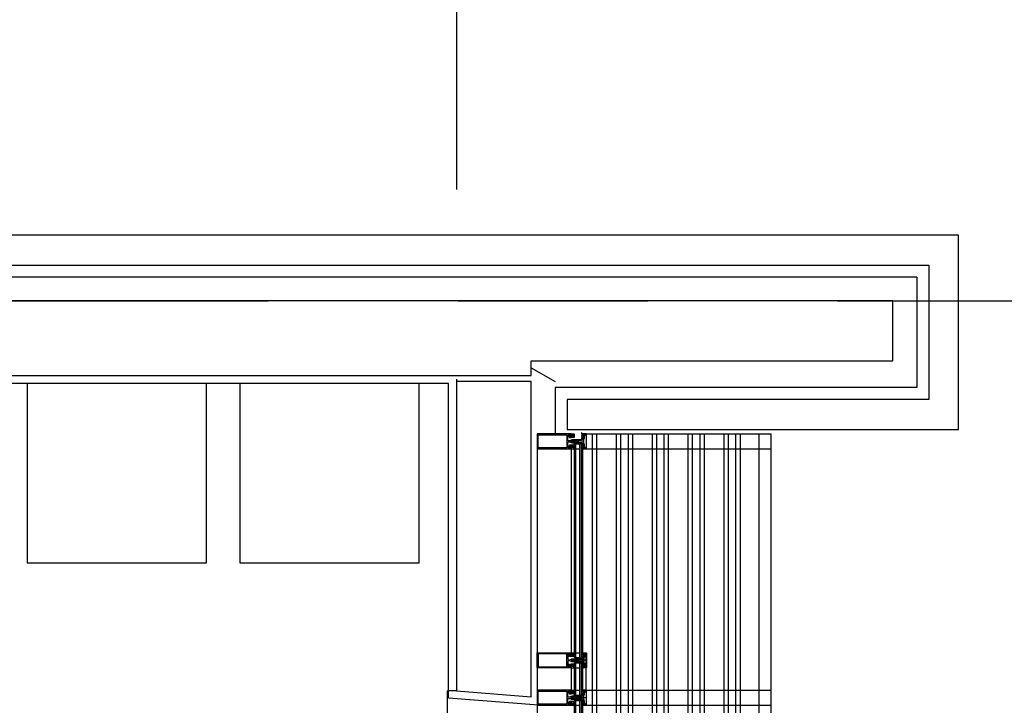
# Model space of a CAD drawing. Header units: millimetres. Extents: x -3528 to 122235, y -25886 to 25397.
# Tile 19 of 22: x 112664 to 115958, y -5913 to -3619. Entities that reach past the tile are written whole.
import ezdxf

# ---------------------------------------------------------------- set-up
doc = ezdxf.new("R2010")
doc.units = ezdxf.units.MM
doc.header["$LTSCALE"] = 100
doc.header["$MEASUREMENT"] = 0
doc.linetypes.add('CENTER', pattern=[50.8, 31.75, -6.35, 6.35, -6.35])
doc.layers.get('0').update_dxf_attribs({"linetype": 'CONTINUOUS'})
for name, color, linetype in [('AL21----_BUITENWAND', 3, 'CONTINUOUS'), ('AL31----_BUITENKOZIJN', 1, 'CONTINUOUS'), ('AL42----_TEGELWERK', 8, 'CONTINUOUS'), ('AL67----_ZONWERING', 2, 'CONTINUOUS'), ('AL72----_GEBRUIKERSVOORZIENINGEN', 1, 'CONTINUOUS'), ('BL$7----_STRAMIEN', 8, 'CONTINUOUS')]:
    doc.layers.add(name, color=color, linetype=linetype)
doc.styles.get("Standard").update_dxf_attribs({"font": 'arial.ttf'})

# ---------------------------------------------------------------- blocks, each defined once
blk = doc.blocks.new('204507')
at = {"color": 0, "linetype": 'ByBlock', "lineweight": -2}
blk.add_lwpolyline([(0, 0.15), (0, 9.6), (-0.2, 9.8), (-1.49, 9.8), (-1.96, 9.69), (-4.07, 8.75), (-4.5, 8.8), (-4.59, 8.96), (-3.96, 9.52), (-3.46, 9.68), (-2.7, 9.87), (-2.18, 9.97), (-1.17, 10.08), (-0.67, 10.09), (-0.07, 10.67), (-0.08, 10.81), (-0.63, 10.99), (-1.28, 10.98), (-1.8, 10.95), (-2.32, 10.89), (-4.11, 10.49), (-4.8, 10.24), (-6.58, 10.06), (-7.04, 10.85), (-7.35, 11), (-7.56, 10.85), (-8.04, 10.02), (-8.46, 9.81), (-8.75, 10.02), (-9.24, 10.85), (-9.56, 11), (-9.77, 10.83), (-10.24, 10.02), (-10.68, 9.81), (-10.97, 10.02), (-11.45, 10.85), (-11.76, 11), (-11.97, 10.85), (-12.4, 10.11), (-12.4, 0.15), (-10.4, 0.15), (-9.84, 0.3), (-9.58, 0.2), (-9.5, 0), (-9.5, -1.6), (-10.3, -1.6), (-10.3, -1.9), (-8.87, -3.33), (-8.27, -3.6), (-4.12, -3.6), (-3.51, -3.31), (-2.1, -1.9), (-2.1, -1.600001), (-2.9, -1.600001), (-2.9, 0), (-2.77, 0.25), (-2.56, 0.3), (-2, 0.15), (0, 0.15), (0, 9.6), (-0.2, 9.8), (-1.49, 9.8), (-1.96, 9.69), (-4.07, 8.75), (-4.5, 8.8), (-4.59, 8.96), (-3.96, 9.52), (-3.46, 9.68), (-2.7, 9.87), (-2.18, 9.97), (-1.17, 10.08), (-0.67, 10.09), (-0.07, 10.67), (-0.08, 10.81), (-0.63, 10.99), (-1.28, 10.98), (-1.8, 10.95), (-2.32, 10.89), (-4.11, 10.49), (-4.8, 10.24), (-6.58, 10.06), (-7.04, 10.85), (-7.35, 11), (-7.56, 10.85), (-8.04, 10.02), (-8.46, 9.81), (-8.75, 10.02), (-9.24, 10.85), (-9.56, 11), (-9.77, 10.83), (-10.24, 10.02), (-10.68, 9.81), (-10.97, 10.02), (-11.45, 10.85), (-11.76, 11), (-11.97, 10.85), (-12.4, 10.11), (-12.4, 0.15), (-10.4, 0.15), (-9.84, 0.3), (-9.58, 0.2), (-9.5, 0), (-9.5, -1.6), (-10.3, -1.6), (-10.3, -1.9), (-8.87, -3.33), (-8.27, -3.6), (-4.12, -3.6), (-3.51, -3.31), (-2.1, -1.9), (-2.1, -1.600001), (-2.9, -1.600001), (-2.9, 0), (-2.77, 0.25), (-2.56, 0.3), (-2, 0.15), (0, 0.15)], dxfattribs=at)
for points in [[(-8.45, 3.599999), (-8.45, 6.3), (-7.45, 7.3), (-4.95, 7.3), (-3.95, 6.3), (-3.95, 3.599999), (-4.54, 2.19), (-5.95, 1.6), (-6.45, 1.6), (-7.86, 2.19)], [(-4.2, -0.500001), (-4.2, -2.180001), (-4.67, -2.6), (-7.73, -2.6), (-4.67, -2.6), (-7.73, -2.6), (-8.2, -2.180001), (-8.2, -0.500001), (-8.2, -2.180001), (-8.2, -0.500001), (-7.73, 0), (-4.7, 0)]]:
    blk.add_lwpolyline(points, close=True, dxfattribs=at)
at = {"color": 0, "linetype": 'ByBlock', "lineweight": -2, "flags": 3}
blk.add_attdef('GRUPPE', (0, 0), '', height=1, dxfattribs=at)
blk = doc.blocks.new('204772')
at = {"color": 0, "linetype": 'ByBlock', "lineweight": -2}
for points in [[(0.3, 0.3), (0.29, -1.63), (-0.04, -1.87), (-0.6, -1.72), (-4.88, -1.72), (-5.34, -2.22), (-5.36, -3.57), (-6.35, -4.71), (-6.85, -4.87), (-8.62, -5.22), (-9.12, -5.26), (-9.52, -5.45), (-9.69, -5.87), (-9.61, -6.12), (-9.49, -6.17), (-9.1, -6.16), (-8.37, -6.16), (-7.64, -6.08), (-6.93, -5.94), (-6.23, -5.73), (-5.55, -5.45), (-4.9, -5.12), (-4.28, -4.72), (-3.7, -4.27), (-2.68, -3.63), (-1.5, -4.52), (-1.12, -5.92), (-1.01, -6.07), (-0.84, -6.12), (-0.62, -6.03), (-0.58, -5.98), (-0.03, -5.03), (0, -4.99), (0.16, -4.92), (0.32, -4.98), (0.36, -5.03), (0.93, -6), (0.97, -6.05), (1.15, -6.12), (1.38, -6.03), (1.42, -5.98), (1.97, -5.03), (2, -4.99), (2.16, -4.92), (2.32, -4.98), (2.36, -5.03), (2.93, -6), (2.97, -6.05), (3.15, -6.12), (3.38, -6.03), (3.42, -5.98), (3.97, -5.03), (4, -4.99), (4.16, -4.92), (4.32, -4.98), (4.36, -5.03), (4.93, -6), (4.97, -6.05), (5.16, -6.12), (5.34, -6.07), (5.45, -5.92), (5.83, -4.52), (7.01, -3.63), (8.03, -4.27), (8.61, -4.72), (9.22, -5.12), (9.75, -5.38), (10.73, -5.73), (11.75, -5.98), (12.27, -6.06), (12.79, -6.11), (13.43, -6.16), (13.82, -6.17), (13.94, -6.12), (14.02, -5.87), (13.85, -5.45), (12.14, -5.04), (10.33, -4.52), (10.19, -4.41), (10.15, -4.37), (10.1, -4.33), (9.67, -3.39), (9.66, -1.99), (9.36, -1.7), (7.2, -1.72), (6.64, -1.87), (6.4, -1.8), (6.3, -1.57), (6.3, 0.3), (7.1, 0.3), (7.1, 0.6), (5.69, 1.51), (5, 1.8), (1.53, 1.8), (0.93, 1.53), (-0.5, 0.6), (-0.5, 0.3)], [(2.07, -1.8), (4.5, -1.8), (5, -1.3), (4.99, 0.38), (4.53, 0.8), (2.07, 0.8), (1.61, 0.38), (1.6, -1.3)]]:
    blk.add_lwpolyline(points, close=True, dxfattribs=at)
at = {"color": 0, "linetype": 'ByBlock', "lineweight": -2, "flags": 3}
blk.add_attdef('GRUPPE', (0, 0), '', height=1, dxfattribs=at)
blk = doc.blocks.new('204602')
at = {"color": 0, "linetype": 'ByBlock', "lineweight": -2}
for points in [[(3, 1.8), (3, 16.05), (2.69, 16.88), (1.67, 17.3), (0.87, 16.94), (0.5, 15.91), (0.91, 15.12), (1.36, 14.83), (1.5, 14.53), (1.5, 10.72), (1.21, 10.09), (-1.3, 7.59), (-2.7, 7.59), (-5.21, 10.09), (-5.5, 10.72), (-5.5, 14.53), (-5.36, 14.83), (-4.91, 15.12), (-4.5, 15.91), (-4.86, 16.94), (-5.68, 17.3), (-6.69, 16.88), (-7, 16.05), (-7, 1.8), (-5.06, 1.8), (-4.06, 1.3), (-3.71, 0.3), (-3.76, -0.83), (-3.83, -2.89), (-3.84, -4.46), (-4.02, -4.7), (-3.84, -4.94), (-3.82, -6.44), (-3.74, -8.19), (-3.68, -8.91), (-3.42, -9.54), (-2.63, -10.41), (-2, -10.7), (-1.37, -10.41), (-0.58, -9.54), (-0.32, -8.91), (-0.26, -8.19), (-0.18, -6.44), (-0.16, -4.94), (0.02, -4.7), (-0.16, -4.46), (-0.17, -2.89), (-0.24, -0.83), (-0.29, 0.3), (0.16, 1.41), (1.06, 1.8)], [(-5, 3.6), (-5.5, 4.1), (-5.5, 7.06), (-5.29, 7.47), (-4.96, 7.56), (-4.65, 7.42), (-3.72, 6.49), (-2, 5.79), (-0.28, 6.49), (0.65, 7.42), (1.08, 7.56), (1.5, 7.06), (1.5, 4.1), (1, 3.6), (-0.47, 3.6), (-1.85, 2.81), (-3.53, 3.6)]]:
    blk.add_lwpolyline(points, close=True, dxfattribs=at)
blk.add_lwpolyline([(-3.17, 0.5), (-2, 1.8), (-0.96, 1.09), (-0.76, -0.68), (-0.74, -1.28), (-0.69, -3.06), (-0.69, -4.54), (-0.72, -5.73), (-0.74, -6.33), (-0.75, -6.62), (-0.77, -7.22), (-1.17, -9.12), (-2, -9.5), (-2.83, -9.12), (-3.23, -7.22), (-3.25, -6.62), (-3.26, -6.33), (-3.28, -5.73), (-3.31, -4.54), (-3.31, -3.06), (-3.29, -2.17), (-3.27, -1.57), (-3.26, -1.28), (-3.24, -0.68), (-3.17, 0.5)], dxfattribs=at)
at = {"color": 0, "linetype": 'ByBlock', "lineweight": -2, "flags": 3}
blk.add_attdef('GRUPPE', (0, 0), '', height=1, dxfattribs=at)

msp = doc.modelspace()

# ---------------------------------------------------------------- linework, layer by layer
at = {"layer": 'AL21----_BUITENWAND'}
for p, q in [((115665, -4480.1), (108850.2, -4480.1)), ((115665, -4480.1), (115665, -4850.1)), ((114375, -4783.6), (114455, -4829.8)), ((115665, -4850.1), (114455, -4850.1)), ((114455, -4850.1), (114455, -5005))]:
    msp.add_line(p, q, dxfattribs=at)
msp.add_lwpolyline([(108940, -4440.1), (115705, -4440.1), (115705, -4890.1), (114495, -4890.1), (114495, -4990.1), (115805, -4990.1), (115805, -4340.1), (108940, -4340.1)], dxfattribs=at)
msp.add_lwpolyline([(114375, -4810.1), (114375, -4760.1), (115585, -4760.1), (115585, -4560.1), (112120.2, -4560.1), (109129.8, -4560.1), (109129.8, -4560.1), (108760, -4560.1), (108760, -4810.1), (109109.8, -4810.1), (109109.8, -4810.1), (112140.2, -4810.1)], close=True, dxfattribs=at)
at = {"layer": 'AL21----_BUITENWAND', "linetype": 'ByBlock', "lineweight": -2}
msp.add_lwpolyline([(114125, -4830.1), (114125, -5865.2), (114375, -5885.2), (114375, -4830.1)], close=True, dxfattribs=at)
at = {"layer": 'AL31----_BUITENKOZIJN'}
for p, q in [((114548, -5004.9), (114548, -5006)), ((114559, -5004.9), (114548, -5004.9)), ((114548, -5004.9), (114548, -5006)), ((114559, -5004.9), (114548, -5004.9)), ((114548, -5006), (114551.6, -5007.2)), ((114548, -5006), (114551.6, -5007.2)), ((114551.6, -5007.2), (114553, -5006.4)), ((114551.6, -5007.2), (114553, -5006.4)), ((114553, -5006.4), (114554.5, -5006.4)), ((114553, -5006.4), (114554.5, -5006.4)), ((114554.5, -5006.4), (114554.5, -5006.2)), ((114554.5, -5006.2), (114556, -5006.2)), ((114554.5, -5006.4), (114554.5, -5006.2)), ((114554.5, -5006.2), (114556, -5006.2)), ((114556, -5006.2), (114556.5, -5006.7)), ((114556, -5006.2), (114556.5, -5006.7)), ((114556.5, -5006.7), (114556.5, -5010.2)), ((114556.5, -5006.7), (114556.5, -5010.2)), ((114557.8, -5006.7), (114558.3, -5006.2)), ((114557.8, -5006.7), (114558.3, -5006.2)), ((114557.8, -5009.7), (114557.8, -5006.7)), ((114557.8, -5009.7), (114557.8, -5006.7)), ((114558.2, -5006.2), (114558.7, -5006.7)), ((114558.3, -5006.2), (114558.2, -5006.2)), ((114558.2, -5006.2), (114558.7, -5006.7)), ((114558.3, -5006.2), (114558.2, -5006.2)), ((114558.7, -5006.7), (114558.7, -5053.1)), ((114558.7, -5006.7), (114558.7, -5053.1)), ((114560, -5005.9), (114559, -5004.9)), ((114560, -5005.9), (114559, -5004.9)), ((114560, -5053.9), (114560, -5005.9)), ((114560, -5053.9), (114560, -5005.9)), ((114520.3, -5753.9), (114520.2, -5038.9)), ((114520.3, -5038.9), (114543.3, -5038.9)), ((114520.3, -5038.9), (114543.3, -5038.9)), ((114524.2, -5753.9), (114524.2, -5038.9)), ((114538.2, -5753.9), (114538.2, -5038.9)), ((114543.2, -5753.9), (114543.2, -5038.9)), ((114556.5, -5010.2), (114557.3, -5010.2)), ((114556.5, -5010.2), (114557.3, -5010.2)), ((114557.3, -5010.2), (114557.8, -5009.7)), ((114557.3, -5010.2), (114557.8, -5009.7)), ((114395, -5050.1), (114395, -19945.5)), ((114524.3, -5054.9), (114538.3, -5054.9)), ((114524.3, -5054.9), (114538.3, -5054.9)), ((114551.6, -5052.7), (114548, -5053.9)), ((114551.6, -5052.7), (114548, -5053.9)), ((114548, -5053.9), (114548, -5054.9)), ((114548, -5053.9), (114548, -5054.9)), ((114548, -5054.9), (114559, -5054.9)), ((114548, -5054.9), (114559, -5054.9)), ((114548, -5737.9), (114548, -5055)), ((114553, -5053.4), (114551.6, -5052.7)), ((114553, -5053.4), (114551.6, -5052.7)), ((114554.5, -5053.4), (114553, -5053.4)), ((114554.5, -5053.4), (114553, -5053.4)), ((114554.5, -5053.6), (114554.5, -5053.4)), ((114554.5, -5053.6), (114554.5, -5053.4)), ((114556, -5053.6), (114554.5, -5053.6)), ((114556, -5053.6), (114554.5, -5053.6)), ((114556.5, -5053.1), (114556, -5053.6)), ((114556.5, -5053.1), (114556, -5053.6)), ((114557.3, -5049.6), (114556.5, -5049.6)), ((114556.5, -5049.6), (114556.5, -5053.1)), ((114557.3, -5049.6), (114556.5, -5049.6)), ((114556.5, -5049.6), (114556.5, -5053.1)), ((114557.8, -5050.1), (114557.3, -5049.6)), ((114557.8, -5050.1), (114557.3, -5049.6)), ((114557.8, -5053.1), (114557.8, -5050.1)), ((114557.8, -5053.1), (114557.8, -5050.1)), ((114558.3, -5053.6), (114557.8, -5053.1)), ((114558.3, -5053.6), (114557.8, -5053.1)), ((114558.7, -5053.1), (114558.2, -5053.6)), ((114558.7, -5053.1), (114558.2, -5053.6)), ((114558.2, -5053.6), (114558.3, -5053.6)), ((114558.2, -5053.6), (114558.3, -5053.6)), ((114559, -5054.9), (114560, -5053.9)), ((114559, -5054.9), (114560, -5053.9)), ((114560.6, -5762.9), (114513.8, -5762.9)), ((114560.6, -5762.9), (114513.8, -5762.9)), ((114520.3, -5753.9), (114543.3, -5753.9)), ((114520.3, -5753.9), (114543.3, -5753.9)), ((114524.3, -5737.9), (114538.3, -5737.9)), ((114524.3, -5737.9), (114538.3, -5737.9)), ((114548, -5738.9), (114548, -5737.9)), ((114548, -5737.9), (114559, -5737.9)), ((114548, -5738.9), (114548, -5737.9)), ((114548, -5737.9), (114559, -5737.9)), ((114551.6, -5740.1), (114548, -5738.9)), ((114551.6, -5740.1), (114548, -5738.9)), ((114553, -5739.4), (114551.6, -5740.1)), ((114553, -5739.4), (114551.6, -5740.1)), ((114554.5, -5739.4), (114553, -5739.4)), ((114554.5, -5739.4), (114553, -5739.4)), ((114554.5, -5739.2), (114554.5, -5739.4)), ((114556, -5739.2), (114554.5, -5739.2)), ((114554.5, -5739.2), (114554.5, -5739.4)), ((114556, -5739.2), (114554.5, -5739.2)), ((114556.5, -5739.7), (114556, -5739.2)), ((114556.5, -5739.7), (114556, -5739.2)), ((114556.5, -5743.2), (114556.5, -5739.7)), ((114556.5, -5743.2), (114556.5, -5739.7)), ((114557.3, -5743.2), (114556.5, -5743.2)), ((114557.3, -5743.2), (114556.5, -5743.2)), ((114557.8, -5742.7), (114557.3, -5743.2)), ((114557.8, -5742.7), (114557.3, -5743.2)), ((114558.3, -5739.2), (114557.8, -5739.7)), ((114558.3, -5739.2), (114557.8, -5739.7)), ((114557.8, -5739.7), (114557.8, -5742.7)), ((114557.8, -5739.7), (114557.8, -5742.7)), ((114558.2, -5739.2), (114558.3, -5739.2)), ((114558.7, -5739.7), (114558.2, -5739.2)), ((114558.2, -5739.2), (114558.3, -5739.2)), ((114558.7, -5739.7), (114558.2, -5739.2)), ((114558.7, -5786.1), (114558.7, -5739.7)), ((114558.7, -5786.1), (114558.7, -5739.7)), ((114559, -5737.9), (114560, -5738.9)), ((114559, -5737.9), (114560, -5738.9)), ((114560, -5738.9), (114560, -5786.9)), ((114560, -5738.9), (114560, -5786.9)), ((114508.5, -5787.8), (114508.5, -5862.8)), ((114520.3, -5771.7), (114543.3, -5771.7)), ((114520.3, -5879.2), (114520.3, -5771.7)), ((114520.3, -5771.7), (114543.3, -5771.7)), ((114524.2, -5879.2), (114524.2, -5771.7)), ((114524.3, -5787.7), (114538.3, -5787.7)), ((114524.3, -5787.7), (114538.3, -5787.7)), ((114538.2, -5879.2), (114538.2, -5771.7)), ((114543.2, -5879.2), (114543.2, -5771.7)), ((114548, -5786.8), (114551.6, -5785.6)), ((114548, -5786.8), (114551.6, -5785.6)), ((114548, -5787.9), (114548, -5786.8)), ((114548, -5787.9), (114548, -5786.8)), ((114548, -5862.8), (114548, -5787.8)), ((114559, -5787.9), (114548, -5787.9)), ((114559, -5787.9), (114548, -5787.9)), ((114551.6, -5785.6), (114553, -5786.4)), ((114551.6, -5785.6), (114553, -5786.4)), ((114553, -5786.4), (114554.5, -5786.4)), ((114553, -5786.4), (114554.5, -5786.4)), ((114554.5, -5786.4), (114554.5, -5786.6)), ((114554.5, -5786.4), (114554.5, -5786.6)), ((114554.5, -5786.6), (114556, -5786.6)), ((114554.5, -5786.6), (114556, -5786.6)), ((114556, -5786.6), (114556.5, -5786.1)), ((114556, -5786.6), (114556.5, -5786.1)), ((114556.5, -5786.1), (114556.5, -5782.6)), ((114556.5, -5782.6), (114557.3, -5782.6)), ((114556.5, -5786.1), (114556.5, -5782.6)), ((114556.5, -5782.6), (114557.3, -5782.6)), ((114557.3, -5782.6), (114557.8, -5783.1)), ((114557.3, -5782.6), (114557.8, -5783.1)), ((114557.8, -5783.1), (114557.8, -5786.1)), ((114557.8, -5783.1), (114557.8, -5786.1)), ((114557.8, -5786.1), (114558.3, -5786.6)), ((114557.8, -5786.1), (114558.3, -5786.6)), ((114558.2, -5786.6), (114558.7, -5786.1)), ((114558.2, -5786.6), (114558.7, -5786.1)), ((114558.3, -5786.6), (114558.2, -5786.6)), ((114558.3, -5786.6), (114558.2, -5786.6)), ((114560, -5786.9), (114559, -5787.9)), ((114560, -5786.9), (114559, -5787.9)), ((114524.3, -5863.2), (114538.3, -5863.2)), ((114548, -5862.8), (114548, -5863.8)), ((114559, -5862.8), (114548, -5862.8)), ((114548, -5863), (114548, -5864.1)), ((114559, -5863), (114548, -5863)), ((114560, -5863.8), (114559, -5862.8)), ((114560, -5864), (114559, -5863)), ((114125, -5865.2), (114095, -5865.2)), ((114125, -5865.2), (114095, -5865.2)), ((114395, -5864.4), (114395, -5911.6)), ((114398, -5866.2), (114494.4, -5866.2)), ((114398, -5910), (114398, -5866.2)), ((114494.4, -5866.2), (114494.4, -5910)), ((114497.5, -5892.1), (114498.2, -5890.6)), ((114497.5, -5908.1), (114497.5, -5892.1)), ((114498.2, -5890.6), (114499.5, -5890.1)), ((114499.5, -5890.1), (114505.3, -5890.1)), ((114505.3, -5890.1), (114506.8, -5890.5)), ((114506.8, -5890.5), (114510.1, -5892.4)), ((114510.1, -5892.4), (114511.3, -5892.9)), ((114511.3, -5892.9), (114512.6, -5893.1)), ((114512.6, -5893.1), (114526.6, -5893.1)), ((114560.6, -5888), (114513.8, -5888)), ((114516.4, -5890.1), (114516.1, -5890.6)), ((114517.6, -5890.1), (114516.4, -5890.1)), ((114517.9, -5890.6), (114517.6, -5890.1)), ((114518.2, -5890.1), (114517.9, -5890.6)), ((114519.4, -5890.1), (114518.2, -5890.1)), ((114519.7, -5890.6), (114519.4, -5890.1)), ((114520, -5890.1), (114519.7, -5890.6)), ((114521.2, -5890.1), (114520, -5890.1)), ((114520.3, -5879.2), (114543.3, -5879.2)), ((114521.5, -5890.6), (114521.2, -5890.1)), ((114521.8, -5890.1), (114521.5, -5890.6)), ((114521.5, -5890.6), (114521.5, -5890.6)), ((114523, -5890.1), (114521.8, -5890.1)), ((114523.3, -5890.6), (114523, -5890.1)), ((114523.6, -5890.1), (114523.3, -5890.6)), ((114524.8, -5890.1), (114523.6, -5890.1)), ((114525.1, -5890.6), (114524.8, -5890.1)), ((114525.4, -5890.1), (114525.1, -5890.6)), ((114526.6, -5890.1), (114525.4, -5890.1)), ((114526.9, -5890.6), (114526.6, -5890.1)), ((114526.6, -5893.1), (114527.9, -5892)), ((114527.9, -5892), (114526.9, -5890.6)), ((114548, -5863.8), (114551.6, -5865)), ((114548, -5864.1), (114551.6, -5865.3)), ((114551.6, -5865), (114553, -5864.3)), ((114551.6, -5865.3), (114553, -5864.5)), ((114553, -5864.3), (114554.5, -5864.3)), ((114553, -5864.5), (114554.5, -5864.5)), ((114554.5, -5864.3), (114554.5, -5864.1)), ((114554.5, -5864.1), (114556, -5864.1)), ((114554.5, -5864.5), (114554.5, -5864.3)), ((114554.5, -5864.3), (114556, -5864.3)), ((114556, -5864.1), (114556.5, -5864.6)), ((114556, -5864.3), (114556.5, -5864.8)), ((114556.5, -5864.6), (114556.5, -5868.1)), ((114556.5, -5864.8), (114556.5, -5868.3)), ((114556.5, -5868.1), (114557.3, -5868.1)), ((114556.5, -5868.3), (114557.3, -5868.3)), ((114557.3, -5868.1), (114557.8, -5867.6)), ((114557.3, -5868.3), (114557.8, -5867.8)), ((114557.8, -5864.6), (114558.3, -5864.1)), ((114557.8, -5864.8), (114558.3, -5864.3)), ((114557.8, -5867.6), (114557.8, -5864.6)), ((114557.8, -5867.8), (114557.8, -5864.8)), ((114558.2, -5864.1), (114558.7, -5864.6)), ((114558.3, -5864.1), (114558.2, -5864.1)), ((114558.2, -5864.3), (114558.7, -5864.8)), ((114558.3, -5864.3), (114558.2, -5864.3)), ((114558.7, -5864.8), (114558.7, -5911.2)), ((114560, -5912), (114560, -5864)), ((114395, -5911.6), (114395.4, -5912.6)), ((114395.4, -5912.6), (114396.5, -5913.1)), ((114396.5, -5913.1), (114508.4, -5913.1)), ((114494.4, -5910), (114398, -5910)), ((114498.1, -5909.4), (114497.5, -5908.1)), ((114499.5, -5910), (114498.1, -5909.4)), ((114500.8, -5909.4), (114499.5, -5910)), ((114499.5, -5910), (114499.5, -5910)), ((114501.4, -5908), (114500.8, -5909.4)), ((114501.5, -5903.9), (114501.4, -5904.3)), ((114501.4, -5904.3), (114501.4, -5908)), ((114503.1, -5901.1), (114501.5, -5903.9)), ((114504, -5900.7), (114503.1, -5901.1)), ((114507.9, -5900.7), (114504, -5900.7)), ((114504.2, -5906.9), (114504.4, -5906.6)), ((114504.4, -5907.1), (114504.2, -5906.9)), ((114504.4, -5906.6), (114504.4, -5902.2)), ((114504.4, -5902.2), (114507.1, -5902.2)), ((114504.4, -5911.6), (114504.4, -5907.1)), ((114507.1, -5911.6), (114504.4, -5911.6)), ((114507.1, -5902.2), (114507.1, -5903.4)), ((114507.1, -5903.4), (114507.6, -5903.4)), ((114507.6, -5910.4), (114507.1, -5910.4)), ((114507.1, -5910.4), (114507.1, -5911.6)), ((114507.6, -5903.4), (114508.4, -5902.6)), ((114508.4, -5911.2), (114507.6, -5910.4)), ((114508.4, -5901.2), (114507.9, -5900.7)), ((114508.4, -5902.6), (114508.4, -5901.2)), ((114508.4, -5913.1), (114508.4, -5911.2)), ((114520.3, -7147.2), (114520.3, -5897)), ((114520.3, -5897), (114543.3, -5897)), ((114524.3, -7147.2), (114524.3, -5897)), ((114524.3, -5913), (114538.3, -5913)), ((114538.3, -7147.2), (114538.3, -5897)), ((114543.3, -7147.2), (114543.3, -5897)), ((114551.6, -5910.8), (114548, -5912)), ((114548, -5912), (114548, -5913)), ((114548, -7131.1), (114548, -5913)), ((114548, -5913), (114559, -5913)), ((114553, -5911.5), (114551.6, -5910.8)), ((114554.5, -5911.5), (114553, -5911.5)), ((114554.5, -5911.7), (114554.5, -5911.5)), ((114556, -5911.7), (114554.5, -5911.7)), ((114556.5, -5911.2), (114556, -5911.7)), ((114557.3, -5907.7), (114556.5, -5907.7)), ((114556.5, -5907.7), (114556.5, -5911.2)), ((114557.8, -5908.2), (114557.3, -5907.7)), ((114557.8, -5911.2), (114557.8, -5908.2)), ((114558.3, -5911.7), (114557.8, -5911.2)), ((114558.7, -5911.2), (114558.2, -5911.7)), ((114558.2, -5911.7), (114558.3, -5911.7)), ((114559, -5913), (114560, -5912))]:
    msp.add_line(p, q, dxfattribs=at)
for points in [[(114516.1, -5032.5), (114515.8, -5032), (114514.6, -5032), (114514.3, -5032.5), (114514, -5032), (114512.8, -5032), (114512.5, -5032.5), (114512.2, -5032), (114512, -5032), (114510.1, -5030.9), (114509.6, -5030), (114510.1, -5029.1), (114512, -5028), (114513.1, -5028), (114513.4, -5027.5), (114513.7, -5028), (114514.9, -5028), (114515.2, -5027.5), (114515.5, -5028), (114516.7, -5028), (114517, -5027.5), (114517.3, -5028), (114518.5, -5028), (114518.8, -5027.5), (114519.1, -5028), (114520.3, -5028), (114520.6, -5027.5), (114520.9, -5028), (114522.1, -5028), (114522.4, -5027.5), (114522.7, -5028), (114523.9, -5028), (114524.2, -5027.5), (114524.5, -5028), (114525.7, -5028), (114526, -5027.5), (114526.6, -5027.5), (114527.9, -5026.2), (114526.6, -5025), (114512.6, -5025), (114511.3, -5025.1), (114510.1, -5025.6), (114506.8, -5027.6), (114505.3, -5028), (114499.5, -5028), (114498, -5027.3), (114497.5, -5026), (114497.5, -5010.1), (114498.1, -5008.7), (114499.5, -5008.1), (114499.4, -5008.1), (114500.7, -5008.6), (114501.4, -5009.9), (114501.4, -5013.7), (114501.5, -5014.1), (114503.1, -5016.9), (114504, -5017.4), (114507.9, -5017.4), (114508.4, -5016.9), (114508.4, -5015.5), (114507.6, -5014.7), (114507.1, -5014.7), (114507.1, -5015.9), (114504.4, -5015.9), (114504.4, -5011.4), (114504.2, -5011.2), (114504.4, -5010.9), (114504.4, -5006.5), (114507.1, -5006.5), (114507.1, -5007.7), (114507.6, -5007.7), (114508.4, -5006.9), (114508.4, -5005), (114396.5, -5005), (114395.5, -5005.4), (114395, -5006.3)], [(114516.1, -5032.5), (114515.8, -5032), (114514.6, -5032), (114514.3, -5032.5), (114514, -5032), (114512.8, -5032), (114512.5, -5032.5), (114512.2, -5032), (114512, -5032), (114510.1, -5030.9), (114509.6, -5030), (114510.1, -5029.1), (114512, -5028), (114513.1, -5028), (114513.4, -5027.5), (114513.7, -5028), (114514.9, -5028), (114515.2, -5027.5), (114515.5, -5028), (114516.7, -5028), (114517, -5027.5), (114517.3, -5028), (114518.5, -5028), (114518.8, -5027.5), (114519.1, -5028), (114520.3, -5028), (114520.6, -5027.5), (114520.9, -5028), (114522.1, -5028), (114522.4, -5027.5), (114522.7, -5028), (114523.9, -5028), (114524.2, -5027.5), (114524.5, -5028), (114525.7, -5028), (114526, -5027.5), (114526.6, -5027.5), (114527.9, -5026.2), (114526.6, -5025), (114512.6, -5025), (114511.3, -5025.1), (114510.1, -5025.6), (114506.8, -5027.6), (114505.3, -5028), (114499.5, -5028), (114498, -5027.3), (114497.5, -5026), (114497.5, -5010.1), (114498.1, -5008.7), (114499.5, -5008.1), (114499.4, -5008.1), (114500.7, -5008.6), (114501.4, -5009.9), (114501.4, -5013.7), (114501.5, -5014.1), (114503.1, -5016.9), (114504, -5017.4), (114507.9, -5017.4), (114508.4, -5016.9), (114508.4, -5015.5), (114507.6, -5014.7), (114507.1, -5014.7), (114507.1, -5015.9), (114504.4, -5015.9), (114504.4, -5011.4), (114504.2, -5011.2), (114504.4, -5010.9), (114504.4, -5006.5), (114507.1, -5006.5), (114507.1, -5007.7), (114507.6, -5007.7), (114508.4, -5006.9), (114508.4, -5005), (114396.5, -5005), (114395.5, -5005.4), (114395, -5006.3)], [(114395, -5006.3), (114395, -5053.5), (114395.4, -5054.5), (114396.5, -5055), (114508.4, -5055), (114508.4, -5053.1), (114507.6, -5052.3), (114507.1, -5052.3), (114507.1, -5053.5), (114504.4, -5053.5), (114504.4, -5049), (114504.2, -5048.8), (114504.4, -5048.5), (114504.4, -5044.1), (114507.1, -5044.1), (114507.1, -5045.3), (114507.6, -5045.3), (114508.4, -5044.5), (114508.4, -5043.1), (114507.9, -5042.6), (114504, -5042.6), (114503.1, -5043), (114501.5, -5045.8), (114501.4, -5046.2), (114501.4, -5049.9), (114500.8, -5051.3), (114499.5, -5051.9), (114499.5, -5051.9), (114498.1, -5051.3), (114497.5, -5050), (114497.5, -5034), (114498.2, -5032.5), (114499.5, -5032), (114505.3, -5032), (114506.8, -5032.4), (114510.1, -5034.3), (114511.3, -5034.8), (114512.6, -5035), (114526.6, -5035), (114527.9, -5033.9), (114526.9, -5032.5), (114526.6, -5032), (114525.4, -5032), (114525.1, -5032.5), (114524.8, -5032), (114523.6, -5032), (114523.3, -5032.5), (114523, -5032), (114521.8, -5032), (114521.5, -5032.5), (114521.5, -5032.5), (114521.2, -5032), (114520, -5032), (114519.7, -5032.5), (114519.4, -5032), (114518.2, -5032), (114517.9, -5032.5), (114517.6, -5032), (114516.4, -5032), (114516.1, -5032.5)], [(114395, -5006.3), (114395, -5053.5), (114395.4, -5054.5), (114396.5, -5055), (114508.4, -5055), (114508.4, -5053.1), (114507.6, -5052.3), (114507.1, -5052.3), (114507.1, -5053.5), (114504.4, -5053.5), (114504.4, -5049), (114504.2, -5048.8), (114504.4, -5048.5), (114504.4, -5044.1), (114507.1, -5044.1), (114507.1, -5045.3), (114507.6, -5045.3), (114508.4, -5044.5), (114508.4, -5043.1), (114507.9, -5042.6), (114504, -5042.6), (114503.1, -5043), (114501.5, -5045.8), (114501.4, -5046.2), (114501.4, -5049.9), (114500.8, -5051.3), (114499.5, -5051.9), (114499.5, -5051.9), (114498.1, -5051.3), (114497.5, -5050), (114497.5, -5034), (114498.2, -5032.5), (114499.5, -5032), (114505.3, -5032), (114506.8, -5032.4), (114510.1, -5034.3), (114511.3, -5034.8), (114512.6, -5035), (114526.6, -5035), (114527.9, -5033.9), (114526.9, -5032.5), (114526.6, -5032), (114525.4, -5032), (114525.1, -5032.5), (114524.8, -5032), (114523.6, -5032), (114523.3, -5032.5), (114523, -5032), (114521.8, -5032), (114521.5, -5032.5), (114521.5, -5032.5), (114521.2, -5032), (114520, -5032), (114519.7, -5032.5), (114519.4, -5032), (114518.2, -5032), (114517.9, -5032.5), (114517.6, -5032), (114516.4, -5032), (114516.1, -5032.5)], [(114398, -5008.1), (114494.4, -5008.1), (114494.4, -5051.9), (114398, -5051.9), (114398, -5008.1)], [(114398, -5008.1), (114494.4, -5008.1), (114494.4, -5051.9), (114398, -5051.9), (114398, -5008.1)], [(114508.5, -5055), (114508.5, -5737.8)], [(114395, -5786.5), (114395, -5739.3), (114395.4, -5738.3), (114396.5, -5737.8), (114508.4, -5737.8), (114508.4, -5739.7), (114507.6, -5740.5), (114507.1, -5740.5), (114507.1, -5739.3), (114504.4, -5739.3), (114504.4, -5743.8), (114504.2, -5744), (114504.4, -5744.3), (114504.4, -5748.7), (114507.1, -5748.7), (114507.1, -5747.5), (114507.6, -5747.5), (114508.4, -5748.3), (114508.4, -5749.7), (114507.9, -5750.2), (114504, -5750.2), (114503.1, -5749.8), (114501.5, -5747), (114501.4, -5746.5), (114501.4, -5742.9), (114500.8, -5741.5), (114499.5, -5740.9), (114499.5, -5740.9), (114498.1, -5741.5), (114497.5, -5742.8), (114497.5, -5758.8), (114498.2, -5760.3), (114499.5, -5760.8), (114505.3, -5760.8), (114506.8, -5760.4), (114510.1, -5758.5), (114511.3, -5758), (114512.6, -5757.8), (114526.6, -5757.8), (114527.9, -5758.9), (114526.9, -5760.3), (114526.6, -5760.8), (114525.4, -5760.8), (114525.1, -5760.3), (114524.8, -5760.8), (114523.6, -5760.8), (114523.3, -5760.3), (114523, -5760.8), (114521.8, -5760.8), (114521.5, -5760.3), (114521.5, -5760.3), (114521.2, -5760.8), (114520, -5760.8), (114519.7, -5760.3), (114519.4, -5760.8), (114518.2, -5760.8), (114517.9, -5760.3), (114517.6, -5760.8), (114516.4, -5760.8), (114516.1, -5760.3)], [(114395, -5786.5), (114395, -5739.3), (114395.4, -5738.3), (114396.5, -5737.8), (114508.4, -5737.8), (114508.4, -5739.7), (114507.6, -5740.5), (114507.1, -5740.5), (114507.1, -5739.3), (114504.4, -5739.3), (114504.4, -5743.8), (114504.2, -5744), (114504.4, -5744.3), (114504.4, -5748.7), (114507.1, -5748.7), (114507.1, -5747.5), (114507.6, -5747.5), (114508.4, -5748.3), (114508.4, -5749.7), (114507.9, -5750.2), (114504, -5750.2), (114503.1, -5749.8), (114501.5, -5747), (114501.4, -5746.5), (114501.4, -5742.9), (114500.8, -5741.5), (114499.5, -5740.9), (114499.5, -5740.9), (114498.1, -5741.5), (114497.5, -5742.8), (114497.5, -5758.8), (114498.2, -5760.3), (114499.5, -5760.8), (114505.3, -5760.8), (114506.8, -5760.4), (114510.1, -5758.5), (114511.3, -5758), (114512.6, -5757.8), (114526.6, -5757.8), (114527.9, -5758.9), (114526.9, -5760.3), (114526.6, -5760.8), (114525.4, -5760.8), (114525.1, -5760.3), (114524.8, -5760.8), (114523.6, -5760.8), (114523.3, -5760.3), (114523, -5760.8), (114521.8, -5760.8), (114521.5, -5760.3), (114521.5, -5760.3), (114521.2, -5760.8), (114520, -5760.8), (114519.7, -5760.3), (114519.4, -5760.8), (114518.2, -5760.8), (114517.9, -5760.3), (114517.6, -5760.8), (114516.4, -5760.8), (114516.1, -5760.3)], [(114516.1, -5760.3), (114515.8, -5760.8), (114514.6, -5760.8), (114514.3, -5760.3), (114514, -5760.8), (114512.8, -5760.8), (114512.5, -5760.3), (114512.2, -5760.8), (114512, -5760.8), (114510.1, -5761.9), (114509.6, -5762.8), (114510.1, -5763.7), (114512, -5764.8), (114513.1, -5764.8), (114513.4, -5765.3), (114513.7, -5764.8), (114514.9, -5764.8), (114515.2, -5765.3), (114515.5, -5764.8), (114516.7, -5764.8), (114517, -5765.3), (114517.3, -5764.8), (114518.5, -5764.8), (114518.8, -5765.3), (114519.1, -5764.8), (114520.3, -5764.8), (114520.6, -5765.3), (114520.9, -5764.8), (114522.1, -5764.8), (114522.4, -5765.3), (114522.7, -5764.8), (114523.9, -5764.8), (114524.2, -5765.3), (114524.5, -5764.8), (114525.7, -5764.8), (114526, -5765.3), (114526.6, -5765.3), (114527.9, -5766.6), (114526.6, -5767.8), (114512.6, -5767.8), (114511.3, -5767.6), (114510.1, -5767.1), (114506.8, -5765.2), (114505.3, -5764.8), (114499.5, -5764.8), (114498, -5765.5), (114497.5, -5766.8), (114497.5, -5782.7), (114498.1, -5784.1), (114499.5, -5784.7), (114499.4, -5784.7), (114500.7, -5784.2), (114501.4, -5782.9), (114501.4, -5779.1), (114501.5, -5778.6), (114503.1, -5775.9), (114504, -5775.4), (114507.9, -5775.4), (114508.4, -5775.9), (114508.4, -5777.3), (114507.6, -5778.1), (114507.1, -5778.1), (114507.1, -5776.9), (114504.4, -5776.9), (114504.4, -5781.4), (114504.2, -5781.6), (114504.4, -5781.9), (114504.4, -5786.3), (114507.1, -5786.3), (114507.1, -5785.1), (114507.6, -5785.1), (114508.4, -5785.9), (114508.4, -5787.8), (114396.5, -5787.8), (114395.5, -5787.4), (114395, -5786.5)], [(114516.1, -5760.3), (114515.8, -5760.8), (114514.6, -5760.8), (114514.3, -5760.3), (114514, -5760.8), (114512.8, -5760.8), (114512.5, -5760.3), (114512.2, -5760.8), (114512, -5760.8), (114510.1, -5761.9), (114509.6, -5762.8), (114510.1, -5763.7), (114512, -5764.8), (114513.1, -5764.8), (114513.4, -5765.3), (114513.7, -5764.8), (114514.9, -5764.8), (114515.2, -5765.3), (114515.5, -5764.8), (114516.7, -5764.8), (114517, -5765.3), (114517.3, -5764.8), (114518.5, -5764.8), (114518.8, -5765.3), (114519.1, -5764.8), (114520.3, -5764.8), (114520.6, -5765.3), (114520.9, -5764.8), (114522.1, -5764.8), (114522.4, -5765.3), (114522.7, -5764.8), (114523.9, -5764.8), (114524.2, -5765.3), (114524.5, -5764.8), (114525.7, -5764.8), (114526, -5765.3), (114526.6, -5765.3), (114527.9, -5766.6), (114526.6, -5767.8), (114512.6, -5767.8), (114511.3, -5767.6), (114510.1, -5767.1), (114506.8, -5765.2), (114505.3, -5764.8), (114499.5, -5764.8), (114498, -5765.5), (114497.5, -5766.8), (114497.5, -5782.7), (114498.1, -5784.1), (114499.5, -5784.7), (114499.4, -5784.7), (114500.7, -5784.2), (114501.4, -5782.9), (114501.4, -5779.1), (114501.5, -5778.6), (114503.1, -5775.9), (114504, -5775.4), (114507.9, -5775.4), (114508.4, -5775.9), (114508.4, -5777.3), (114507.6, -5778.1), (114507.1, -5778.1), (114507.1, -5776.9), (114504.4, -5776.9), (114504.4, -5781.4), (114504.2, -5781.6), (114504.4, -5781.9), (114504.4, -5786.3), (114507.1, -5786.3), (114507.1, -5785.1), (114507.6, -5785.1), (114508.4, -5785.9), (114508.4, -5787.8), (114396.5, -5787.8), (114395.5, -5787.4), (114395, -5786.5)], [(114398, -5784.7), (114494.4, -5784.7), (114494.4, -5740.9), (114398, -5740.9), (114398, -5784.7)], [(114398, -5784.7), (114494.4, -5784.7), (114494.4, -5740.9), (114398, -5740.9), (114398, -5784.7)], [(114559, -5859.9), (114559, -5787.8)], [(114559, -5862.8), (114559, -5787.8)], [(114516.1, -5890.3), (114515.8, -5889.8), (114514.6, -5889.8), (114514.3, -5890.3), (114514, -5889.8), (114512.8, -5889.8), (114512.5, -5890.3), (114512.2, -5889.8), (114512, -5889.8), (114510.1, -5888.7), (114509.6, -5887.8), (114510.1, -5886.9), (114512, -5885.8), (114513.1, -5885.8), (114513.4, -5885.3), (114513.7, -5885.8), (114514.9, -5885.8), (114515.2, -5885.3), (114515.5, -5885.8), (114516.7, -5885.8), (114517, -5885.3), (114517.3, -5885.8), (114518.5, -5885.8), (114518.8, -5885.3), (114519.1, -5885.8), (114520.3, -5885.8), (114520.6, -5885.3), (114520.9, -5885.8), (114522.1, -5885.8), (114522.4, -5885.3), (114522.7, -5885.8), (114523.9, -5885.8), (114524.2, -5885.3), (114524.5, -5885.8), (114525.7, -5885.8), (114526, -5885.3), (114526.6, -5885.3), (114527.9, -5884.1), (114526.6, -5882.8), (114512.6, -5882.8), (114511.3, -5883), (114510.1, -5883.5), (114506.8, -5885.4), (114505.3, -5885.8), (114499.5, -5885.8), (114498, -5885.1), (114497.5, -5883.8), (114497.5, -5867.9), (114498.1, -5866.5), (114499.5, -5865.9), (114499.4, -5865.9), (114500.7, -5866.4), (114501.4, -5867.7), (114501.4, -5871.5), (114501.5, -5872), (114503.1, -5874.7), (114504, -5875.2), (114507.9, -5875.2), (114508.4, -5874.7), (114508.4, -5873.3), (114507.6, -5872.5), (114507.1, -5872.5), (114507.1, -5873.7), (114504.4, -5873.7), (114504.4, -5869.3), (114504.2, -5869), (114504.4, -5868.8), (114504.4, -5864.3), (114507.1, -5864.3), (114507.1, -5865.5), (114507.6, -5865.5), (114508.4, -5864.7), (114508.4, -5862.8), (114396.5, -5862.8), (114395.5, -5863.2), (114395, -5864.2)], [(114095, -8427.7), (114095, -5865.2)]]:
    msp.add_lwpolyline(points, dxfattribs=at)
for points in [[(114548, -5006.4), (114548, -5009.6), (114548.8, -5010.4), (114549.4, -5010.4), (114549.4, -5009.2), (114551, -5009.2), (114552, -5010.2), (114552, -5018.6), (114549.4, -5018.6), (114549.4, -5017.4), (114548.8, -5017.4), (114548, -5018.2), (114548, -5041.6), (114548.8, -5042.4), (114549.4, -5042.4), (114549.4, -5041.2), (114552, -5041.2), (114552, -5049.6), (114551, -5050.6), (114549.4, -5050.6), (114549.4, -5049.4), (114548.8, -5049.4), (114548, -5050.2), (114548, -5053.4), (114551.8, -5052.4), (114551.9, -5052.4), (114552.3, -5052.6), (114552.7, -5053.2), (114553.1, -5053.4), (114554.7, -5052.4), (114553.7, -5051.7), (114555.4, -5050.8), (114555.5, -5050.4), (114555.4, -5050.1), (114555, -5049.9), (114554.5, -5049.9), (114554, -5049.4), (114554, -5040.7), (114553.6, -5039.7), (114552.5, -5039.2), (114551.7, -5039.2), (114551.2, -5038.7), (114551.2, -5035.2), (114551.2, -5035), (114551.2, -5034.9), (114551.2, -5034.7), (114551.2, -5021.1), (114551.7, -5020.6), (114552.5, -5020.6), (114553.6, -5020.2), (114554, -5019.1), (114554, -5010.4), (114554.5, -5009.9), (114555, -5009.9), (114555.3, -5009.8), (114555.5, -5009.4), (114555.3, -5009), (114553.7, -5008.1), (114554.8, -5007.6), (114553.2, -5006.5), (114552.7, -5006.6), (114552.3, -5007.3), (114551.9, -5007.5), (114551.8, -5007.4)], [(114548, -5006.4), (114548, -5009.6), (114548.8, -5010.4), (114549.4, -5010.4), (114549.4, -5009.2), (114551, -5009.2), (114552, -5010.2), (114552, -5018.6), (114549.4, -5018.6), (114549.4, -5017.4), (114548.8, -5017.4), (114548, -5018.2), (114548, -5041.6), (114548.8, -5042.4), (114549.4, -5042.4), (114549.4, -5041.2), (114552, -5041.2), (114552, -5049.6), (114551, -5050.6), (114549.4, -5050.6), (114549.4, -5049.4), (114548.8, -5049.4), (114548, -5050.2), (114548, -5053.4), (114551.8, -5052.4), (114551.9, -5052.4), (114552.3, -5052.6), (114552.7, -5053.2), (114553.1, -5053.4), (114554.7, -5052.4), (114553.7, -5051.7), (114555.4, -5050.8), (114555.5, -5050.4), (114555.4, -5050.1), (114555, -5049.9), (114554.5, -5049.9), (114554, -5049.4), (114554, -5040.7), (114553.6, -5039.7), (114552.5, -5039.2), (114551.7, -5039.2), (114551.2, -5038.7), (114551.2, -5035.2), (114551.2, -5035), (114551.2, -5034.9), (114551.2, -5034.7), (114551.2, -5021.1), (114551.7, -5020.6), (114552.5, -5020.6), (114553.6, -5020.2), (114554, -5019.1), (114554, -5010.4), (114554.5, -5009.9), (114555, -5009.9), (114555.3, -5009.8), (114555.5, -5009.4), (114555.3, -5009), (114553.7, -5008.1), (114554.8, -5007.6), (114553.2, -5006.5), (114552.7, -5006.6), (114552.3, -5007.3), (114551.9, -5007.5), (114551.8, -5007.4)], [(114547.6, -5012.5), (114547.6, -5014.9), (114548.1, -5015.4), (114549.8, -5015.4), (114550.2, -5015), (114550.2, -5012.5), (114549.8, -5012), (114548.1, -5012)], [(114547.6, -5012.5), (114547.6, -5014.9), (114548.1, -5015.4), (114549.8, -5015.4), (114550.2, -5015), (114550.2, -5012.5), (114549.8, -5012), (114548.1, -5012)], [(114548, -5786.4), (114548, -5783.2), (114548.8, -5782.4), (114549.4, -5782.4), (114549.4, -5783.6), (114551, -5783.6), (114552, -5782.6), (114552, -5774.2), (114549.4, -5774.2), (114549.4, -5775.4), (114548.8, -5775.4), (114548, -5774.6), (114548, -5751.2), (114548.8, -5750.4), (114549.4, -5750.4), (114549.4, -5751.6), (114552, -5751.6), (114552, -5743.2), (114551, -5742.2), (114549.4, -5742.2), (114549.4, -5743.4), (114548.8, -5743.4), (114548, -5742.6), (114548, -5739.4), (114551.8, -5740.4), (114551.9, -5740.4), (114552.3, -5740.2), (114552.7, -5739.6), (114553.1, -5739.4), (114554.7, -5740.4), (114553.7, -5741.1), (114555.4, -5742), (114555.5, -5742.4), (114555.4, -5742.7), (114555, -5742.9), (114554.5, -5742.9), (114554, -5743.4), (114554, -5752.1), (114553.6, -5753.1), (114552.5, -5753.6), (114551.7, -5753.6), (114551.2, -5754.1), (114551.2, -5757.6), (114551.2, -5757.8), (114551.2, -5757.9), (114551.2, -5758.1), (114551.2, -5771.7), (114551.7, -5772.2), (114552.5, -5772.2), (114553.6, -5772.6), (114554, -5773.7), (114554, -5782.4), (114554.5, -5782.9), (114555, -5782.9), (114555.3, -5783), (114555.5, -5783.4), (114555.3, -5783.8), (114553.7, -5784.7), (114554.8, -5785.2), (114553.2, -5786.3), (114552.7, -5786.1), (114552.3, -5785.5), (114551.9, -5785.3), (114551.8, -5785.4)], [(114548, -5786.4), (114548, -5783.2), (114548.8, -5782.4), (114549.4, -5782.4), (114549.4, -5783.6), (114551, -5783.6), (114552, -5782.6), (114552, -5774.2), (114549.4, -5774.2), (114549.4, -5775.4), (114548.8, -5775.4), (114548, -5774.6), (114548, -5751.2), (114548.8, -5750.4), (114549.4, -5750.4), (114549.4, -5751.6), (114552, -5751.6), (114552, -5743.2), (114551, -5742.2), (114549.4, -5742.2), (114549.4, -5743.4), (114548.8, -5743.4), (114548, -5742.6), (114548, -5739.4), (114551.8, -5740.4), (114551.9, -5740.4), (114552.3, -5740.2), (114552.7, -5739.6), (114553.1, -5739.4), (114554.7, -5740.4), (114553.7, -5741.1), (114555.4, -5742), (114555.5, -5742.4), (114555.4, -5742.7), (114555, -5742.9), (114554.5, -5742.9), (114554, -5743.4), (114554, -5752.1), (114553.6, -5753.1), (114552.5, -5753.6), (114551.7, -5753.6), (114551.2, -5754.1), (114551.2, -5757.6), (114551.2, -5757.8), (114551.2, -5757.9), (114551.2, -5758.1), (114551.2, -5771.7), (114551.7, -5772.2), (114552.5, -5772.2), (114553.6, -5772.6), (114554, -5773.7), (114554, -5782.4), (114554.5, -5782.9), (114555, -5782.9), (114555.3, -5783), (114555.5, -5783.4), (114555.3, -5783.8), (114553.7, -5784.7), (114554.8, -5785.2), (114553.2, -5786.3), (114552.7, -5786.1), (114552.3, -5785.5), (114551.9, -5785.3), (114551.8, -5785.4)], [(114547.6, -5780.3), (114547.6, -5777.9), (114548.1, -5777.4), (114549.8, -5777.4), (114550.2, -5777.8), (114550.2, -5780.3), (114549.8, -5780.7), (114548.1, -5780.8)], [(114547.6, -5780.3), (114547.6, -5777.9), (114548.1, -5777.4), (114549.8, -5777.4), (114550.2, -5777.8), (114550.2, -5780.3), (114549.8, -5780.7), (114548.1, -5780.8)], [(114547.6, -5870.3), (114547.6, -5872.8), (114548.1, -5873.3), (114549.8, -5873.3), (114550.2, -5872.8), (114550.2, -5870.3), (114549.8, -5869.9), (114548.1, -5869.9)], [(114547.6, -5870.6), (114547.6, -5873), (114548.1, -5873.5), (114549.8, -5873.5), (114550.2, -5873.1), (114550.2, -5870.6), (114549.8, -5870.1), (114548.1, -5870.1)], [(114548, -5864.5), (114548, -5867.7), (114548.8, -5868.5), (114549.4, -5868.5), (114549.4, -5867.3), (114551, -5867.3), (114552, -5868.3), (114552, -5876.7), (114549.4, -5876.7), (114549.4, -5875.5), (114548.8, -5875.5), (114548, -5876.3), (114548, -5899.7), (114548.8, -5900.5), (114549.4, -5900.5), (114549.4, -5899.3), (114552, -5899.3), (114552, -5907.7), (114551, -5908.7), (114549.4, -5908.7), (114549.4, -5907.5), (114548.8, -5907.5), (114548, -5908.3), (114548, -5911.5), (114551.8, -5910.5), (114551.9, -5910.5), (114552.3, -5910.7), (114552.7, -5911.3), (114553.1, -5911.5), (114554.7, -5910.5), (114553.7, -5909.8), (114555.4, -5908.9), (114555.5, -5908.5), (114555.4, -5908.2), (114555, -5908), (114554.5, -5908), (114554, -5907.5), (114554, -5898.8), (114553.6, -5897.8), (114552.5, -5897.3), (114551.7, -5897.3), (114551.2, -5896.8), (114551.2, -5893.3), (114551.2, -5893.1), (114551.2, -5893), (114551.2, -5892.8), (114551.2, -5879.2), (114551.7, -5878.7), (114552.5, -5878.7), (114553.6, -5878.3), (114554, -5877.2), (114554, -5868.5), (114554.5, -5868), (114555, -5868), (114555.3, -5867.9), (114555.5, -5867.5), (114555.3, -5867.1), (114553.7, -5866.2), (114554.8, -5865.7), (114553.2, -5864.6), (114552.7, -5864.7), (114552.3, -5865.4), (114551.9, -5865.6), (114551.8, -5865.5)]]:
    msp.add_lwpolyline(points, close=True, dxfattribs=at)
at = {"layer": 'AL42----_TEGELWERK'}
for p, q in [((114099, -4836.3), (108838.8, -4836.3)), ((114099, -5888.2), (114099, -4836.3)), ((114099, -5888.2), (114400, -5912.2))]:
    msp.add_line(p, q, dxfattribs=at)
at = {"layer": 'AL67----_ZONWERING'}
for p, q in [((114560.6, -5005), (115178, -5005)), ((114580.2, -19965.1), (114580.2, -5005)), ((114594.9, -19965.1), (114594.9, -5005)), ((114660.7, -19965.1), (114660.7, -5005)), ((114675.2, -19965.1), (114675.2, -5005)), ((114700.2, -19965.1), (114700.2, -5005)), ((114714.9, -19965.1), (114714.9, -5005)), ((114780.7, -19965.1), (114780.7, -5005)), ((114795.2, -19965.1), (114795.2, -5005)), ((114820.2, -19965.1), (114820.2, -5005)), ((114834.9, -19965.1), (114834.9, -5005)), ((114900.7, -19965.1), (114900.7, -5005)), ((114915.2, -19965.1), (114915.2, -5005)), ((114940.2, -19965.1), (114940.2, -5005)), ((114954.9, -19965.1), (114954.9, -5005)), ((115020.7, -19965.1), (115020.7, -5005)), ((115035.2, -19965.1), (115035.2, -5005)), ((115060.2, -19965.1), (115060.2, -5005)), ((115074.9, -19965.1), (115074.9, -5005)), ((115138, -19965.1), (115138, -5005)), ((115178, -19965.1), (115178, -5005)), ((115178, -19965.1), (115178, -5005)), ((114560, -5055), (115178, -5055)), ((114560, -5862.8), (115178, -5862.8)), ((114560.6, -5912.8), (115178, -5912.8))]:
    msp.add_line(p, q, dxfattribs=at)
at = {"layer": 'AL72----_GEBRUIKERSVOORZIENINGEN'}
for points in [[(112689.3, -5436.3), (113289.3, -5436.3), (113289.3, -4836.3), (112689.3, -4836.3)], [(113400.1, -5436.3), (114000.1, -5436.3), (114000.1, -4836.3), (113400.1, -4836.3)]]:
    msp.add_lwpolyline(points, close=True, dxfattribs=at)
at = {"layer": 'BL$7----_STRAMIEN', "linetype": 'CENTER'}
for p, q in [((114125, 24388.1), (114125, -24827)), ((90000, -4560.1), (119627.7, -4560.1))]:
    msp.add_line(p, q, dxfattribs=at)

# ---------------------------------------------------------------- block references
at = {"layer": 'AL31----_BUITENKOZIJN', "xscale": -1, "rotation": 270}
for name, p in [('204507', (114508.4, -5004.9)), ('204507', (114508.4, -5004.9)), ('204772', (114549.4, -5049.4)), ('204772', (114549.4, -5049.4)), ('204507', (114508.4, -5737.8)), ('204507', (114508.4, -5737.8)), ('204602', (114526.1, -5760.8)), ('204602', (114526.1, -5760.8)), ('204772', (114549.4, -5782.4)), ('204772', (114549.4, -5782.4)), ('204507', (114508.4, -5862.7)), ('204772', (114549.4, -5907.5))]:
    msp.add_blockref(name, p, dxfattribs=at)
at = {"layer": 'AL31----_BUITENKOZIJN', "rotation": 270}
for name, p in [('204772', (114549.4, -5010.4)), ('204772', (114549.4, -5010.4)), ('204602', (114526.1, -5032)), ('204602', (114526.1, -5032)), ('204507', (114508.4, -5055)), ('204507', (114508.4, -5055)), ('204772', (114549.4, -5743.4)), ('204772', (114549.4, -5743.4)), ('204507', (114508.4, -5787.9)), ('204507', (114508.4, -5787.9)), ('204772', (114549.4, -5868.3)), ('204602', (114526.1, -5889.8)), ('204507', (114508.4, -5913.1))]:
    msp.add_blockref(name, p, dxfattribs=at)

doc.saveas('drawing.dxf')
